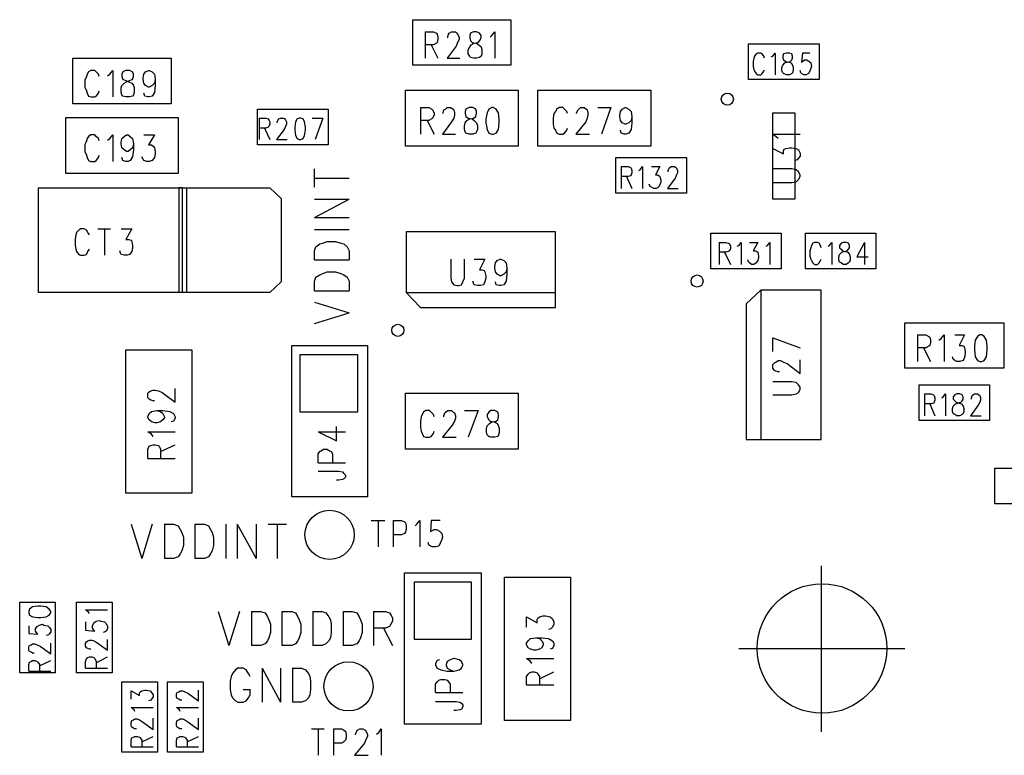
# Model space of a CAD drawing. Extents: x 11.9 to 28.1, y 10.8 to 21.2.
# Tile 19 of 53: x 18.589 to 19.889, y 17.65 to 18.621. Entities that reach past the tile are written whole.
import ezdxf

# ---------------------------------------------------------------- set-up
doc = ezdxf.new("R2010")
doc.units = 0
doc.header["$MEASUREMENT"] = 0
doc.layers.add('LAYNR1', color=2, linetype='Continuous')

msp = doc.modelspace()

# ---------------------------------------------------------------- linework, layer by layer
at = {"layer": 'LAYNR1', "color": 7}
for points in [[(19.108, 18.561), (19.108, 18.621)], [(19.108, 18.621), (19.237, 18.621)], [(19.237, 18.621), (19.237, 18.561)], [(19.124, 18.605), (19.124, 18.57)], [(19.124, 18.605), (19.135, 18.605), (19.139, 18.603), (19.14, 18.602), (19.141, 18.598), (19.141, 18.595), (19.14, 18.591), (19.139, 18.59), (19.135, 18.588), (19.124, 18.588)], [(19.154, 18.597), (19.154, 18.598), (19.155, 18.602), (19.156, 18.603), (19.159, 18.605), (19.164, 18.605), (19.166, 18.603), (19.167, 18.602), (19.169, 18.598), (19.169, 18.595), (19.167, 18.591), (19.165, 18.586), (19.153, 18.57), (19.17, 18.57)], [(19.21, 18.598), (19.212, 18.6), (19.216, 18.605), (19.216, 18.57)], [(19.132, 18.588), (19.141, 18.57)], [(19.551, 18.542), (19.551, 18.589)], [(19.551, 18.589), (19.644, 18.589)], [(19.644, 18.589), (19.644, 18.542)], [(18.659, 18.51), (18.659, 18.57)], [(18.659, 18.57), (18.789, 18.57)], [(18.789, 18.57), (18.789, 18.51)], [(19.572, 18.57), (19.571, 18.573), (19.569, 18.576), (19.567, 18.577), (19.563, 18.577), (19.561, 18.576), (19.559, 18.573), (19.558, 18.57), (19.557, 18.566), (19.557, 18.559), (19.558, 18.555), (19.559, 18.553), (19.561, 18.55), (19.563, 18.548), (19.567, 18.548), (19.569, 18.55), (19.571, 18.553), (19.572, 18.555)], [(19.581, 18.572), (19.583, 18.573), (19.586, 18.577), (19.586, 18.548)], [(19.632, 18.577), (19.622, 18.577), (19.621, 18.565), (19.622, 18.566), (19.625, 18.568), (19.628, 18.568), (19.631, 18.566), (19.633, 18.564), (19.634, 18.559), (19.633, 18.557), (19.632, 18.553), (19.63, 18.55), (19.627, 18.548), (19.624, 18.548), (19.621, 18.55), (19.62, 18.551), (19.619, 18.554)], [(19.237, 18.561), (19.108, 18.561)], [(18.694, 18.546), (18.693, 18.549), (18.69, 18.552), (18.688, 18.554), (18.683, 18.554), (18.68, 18.552), (18.678, 18.549), (18.677, 18.546), (18.675, 18.541), (18.675, 18.532), (18.677, 18.527), (18.678, 18.524), (18.68, 18.52), (18.683, 18.519), (18.688, 18.519), (18.69, 18.52), (18.693, 18.524), (18.694, 18.527)], [(18.705, 18.547), (18.708, 18.549), (18.712, 18.554), (18.712, 18.519)], [(18.768, 18.542), (18.767, 18.537), (18.764, 18.534), (18.76, 18.532), (18.759, 18.532), (18.755, 18.534), (18.753, 18.537), (18.752, 18.542), (18.752, 18.544), (18.753, 18.549), (18.755, 18.552), (18.759, 18.554), (18.76, 18.554), (18.764, 18.552), (18.767, 18.549), (18.768, 18.542), (18.768, 18.534), (18.767, 18.525), (18.764, 18.52), (18.76, 18.519), (18.758, 18.519), (18.754, 18.52), (18.753, 18.524)], [(19.644, 18.542), (19.551, 18.542)], [(19.098, 18.528), (19.247, 18.528)], [(19.098, 18.454), (19.098, 18.528)], [(19.247, 18.528), (19.247, 18.454)], [(19.273, 18.528), (19.422, 18.528)], [(19.273, 18.454), (19.273, 18.528)], [(19.422, 18.528), (19.422, 18.454)], [(18.789, 18.51), (18.659, 18.51)], [(19.118, 18.505), (19.118, 18.47)], [(19.118, 18.505), (19.129, 18.505)], [(19.129, 18.505), (19.133, 18.503)], [(19.151, 18.503), (19.153, 18.505)], [(19.153, 18.505), (19.158, 18.505)], [(19.158, 18.505), (19.161, 18.503)], [(19.182, 18.505), (19.178, 18.503)], [(19.187, 18.505), (19.182, 18.505)], [(19.191, 18.503), (19.187, 18.505)], [(19.212, 18.505), (19.208, 18.503)], [(19.214, 18.505), (19.212, 18.505)], [(19.218, 18.503), (19.214, 18.505)], [(19.301, 18.505), (19.298, 18.503)], [(19.306, 18.505), (19.301, 18.505)], [(19.308, 18.503), (19.306, 18.505)], [(19.327, 18.503), (19.329, 18.505)], [(19.329, 18.505), (19.334, 18.505)], [(19.334, 18.505), (19.337, 18.503)], [(19.352, 18.505), (19.369, 18.505)], [(19.369, 18.505), (19.357, 18.47)], [(19.384, 18.503), (19.388, 18.505)], [(19.388, 18.505), (19.389, 18.505)], [(19.389, 18.505), (19.393, 18.503)], [(18.65, 18.418), (18.65, 18.492)], [(18.65, 18.492), (18.798, 18.492)], [(18.798, 18.492), (18.798, 18.418)], [(18.903, 18.456), (18.903, 18.503)], [(18.903, 18.503), (18.996, 18.503)], [(18.996, 18.503), (18.996, 18.456)], [(19.133, 18.503), (19.134, 18.502)], [(19.134, 18.502), (19.136, 18.498)], [(19.136, 18.495), (19.134, 18.491)], [(19.136, 18.498), (19.136, 18.495)], [(19.148, 18.498), (19.149, 18.502)], [(19.148, 18.497), (19.148, 18.498)], [(19.149, 18.502), (19.151, 18.503)], [(19.161, 18.503), (19.162, 18.502)], [(19.162, 18.502), (19.163, 18.498)], [(19.163, 18.495), (19.162, 18.491)], [(19.163, 18.498), (19.163, 18.495)], [(19.178, 18.503), (19.177, 18.5)], [(19.177, 18.5), (19.177, 18.497)], [(19.177, 18.497), (19.178, 18.493)], [(19.178, 18.493), (19.181, 18.491)], [(19.188, 18.491), (19.191, 18.493)], [(19.192, 18.5), (19.191, 18.503)], [(19.191, 18.493), (19.192, 18.497)], [(19.192, 18.497), (19.192, 18.5)], [(19.206, 18.498), (19.204, 18.49)], [(19.208, 18.503), (19.206, 18.498)], [(19.221, 18.498), (19.218, 18.503)], [(19.222, 18.49), (19.221, 18.498)], [(19.294, 18.497), (19.293, 18.491)], [(19.296, 18.5), (19.294, 18.497)], [(19.298, 18.503), (19.296, 18.5)], [(19.311, 18.5), (19.308, 18.503)], [(19.312, 18.497), (19.311, 18.5)], [(19.324, 18.498), (19.326, 18.502)], [(19.324, 18.497), (19.324, 18.498)], [(19.326, 18.502), (19.327, 18.503)], [(19.337, 18.503), (19.338, 18.502)], [(19.338, 18.502), (19.339, 18.498)], [(19.339, 18.495), (19.338, 18.491)], [(19.339, 18.498), (19.339, 18.495)], [(19.381, 18.495), (19.382, 18.5)], [(19.381, 18.493), (19.381, 18.495)], [(19.382, 18.488), (19.381, 18.493)], [(19.382, 18.5), (19.384, 18.503)], [(19.393, 18.503), (19.396, 18.5)], [(19.396, 18.5), (19.397, 18.493)], [(19.397, 18.493), (19.396, 18.488)], [(19.397, 18.493), (19.397, 18.485)], [(19.583, 18.384), (19.583, 18.498)], [(19.583, 18.498), (19.612, 18.498)], [(19.612, 18.498), (19.612, 18.384)], [(18.905, 18.491), (18.905, 18.463)], [(18.905, 18.491), (18.914, 18.491), (18.917, 18.49), (18.918, 18.489), (18.919, 18.486), (18.919, 18.483), (18.918, 18.48), (18.917, 18.479), (18.914, 18.478), (18.905, 18.478)], [(18.929, 18.485), (18.929, 18.486), (18.93, 18.489), (18.931, 18.49), (18.933, 18.491), (18.937, 18.491), (18.939, 18.49), (18.94, 18.489), (18.941, 18.486), (18.941, 18.483), (18.94, 18.48), (18.938, 18.476), (18.928, 18.463), (18.942, 18.463)], [(18.955, 18.49), (18.953, 18.486), (18.952, 18.479), (18.952, 18.475), (18.953, 18.468), (18.955, 18.464)], [(18.958, 18.491), (18.955, 18.49)], [(18.966, 18.479), (18.965, 18.486), (18.963, 18.49), (18.96, 18.491), (18.958, 18.491)], [(18.966, 18.475), (18.966, 18.479)], [(18.975, 18.491), (18.989, 18.491)], [(18.989, 18.491), (18.979, 18.463)], [(19.129, 18.488), (19.118, 18.488)], [(19.127, 18.488), (19.136, 18.47)], [(19.133, 18.49), (19.129, 18.488)], [(19.134, 18.491), (19.133, 18.49)], [(19.159, 18.486), (19.147, 18.47)], [(19.162, 18.491), (19.159, 18.486)], [(19.176, 18.481), (19.177, 18.485)], [(19.176, 18.476), (19.176, 18.481)], [(19.177, 18.485), (19.179, 18.488)], [(19.179, 18.488), (19.183, 18.49)], [(19.181, 18.491), (19.186, 18.49)], [(19.183, 18.49), (19.188, 18.491)], [(19.186, 18.49), (19.189, 18.488)], [(19.189, 18.488), (19.192, 18.485)], [(19.192, 18.485), (19.193, 18.481)], [(19.193, 18.481), (19.193, 18.476)], [(19.204, 18.49), (19.204, 18.485)], [(19.204, 18.485), (19.206, 18.476)], [(19.221, 18.476), (19.222, 18.485)], [(19.222, 18.485), (19.222, 18.49)], [(19.293, 18.491), (19.293, 18.483)], [(19.293, 18.483), (19.294, 18.478)], [(19.336, 18.486), (19.323, 18.47)], [(19.338, 18.491), (19.336, 18.486)], [(19.384, 18.485), (19.382, 18.488)], [(19.388, 18.483), (19.384, 18.485)], [(19.389, 18.483), (19.388, 18.483)], [(19.393, 18.485), (19.389, 18.483)], [(19.396, 18.488), (19.393, 18.485)], [(19.397, 18.485), (19.396, 18.476)], [(18.694, 18.461), (18.693, 18.464), (18.69, 18.467), (18.688, 18.469), (18.683, 18.469), (18.68, 18.467), (18.678, 18.464), (18.677, 18.461), (18.675, 18.456), (18.675, 18.447), (18.677, 18.442), (18.678, 18.439), (18.68, 18.435), (18.683, 18.434), (18.688, 18.434), (18.69, 18.435), (18.693, 18.439), (18.694, 18.442)], [(18.705, 18.462), (18.708, 18.464), (18.712, 18.469), (18.712, 18.434)], [(18.739, 18.457), (18.738, 18.452), (18.735, 18.449), (18.732, 18.447), (18.73, 18.447), (18.727, 18.449), (18.724, 18.452), (18.723, 18.457), (18.723, 18.459), (18.724, 18.464), (18.727, 18.467), (18.73, 18.469), (18.732, 18.469), (18.735, 18.467), (18.738, 18.464), (18.739, 18.457), (18.739, 18.449), (18.738, 18.44), (18.735, 18.435), (18.732, 18.434), (18.729, 18.434), (18.725, 18.435), (18.724, 18.439)], [(18.753, 18.469), (18.767, 18.469), (18.759, 18.456), (18.763, 18.456), (18.765, 18.454), (18.767, 18.452), (18.768, 18.447), (18.768, 18.444), (18.767, 18.439), (18.764, 18.435), (18.76, 18.434), (18.757, 18.434), (18.753, 18.435), (18.752, 18.437), (18.75, 18.44)], [(18.912, 18.478), (18.919, 18.463)], [(18.955, 18.464), (18.958, 18.463), (18.96, 18.463), (18.963, 18.464), (18.965, 18.468), (18.966, 18.475)], [(19.147, 18.47), (19.164, 18.47)], [(19.177, 18.473), (19.176, 18.476)], [(19.178, 18.471), (19.177, 18.473)], [(19.182, 18.47), (19.178, 18.471)], [(19.187, 18.47), (19.182, 18.47)], [(19.191, 18.471), (19.187, 18.47)], [(19.192, 18.473), (19.191, 18.471)], [(19.193, 18.476), (19.192, 18.473)], [(19.206, 18.476), (19.208, 18.471)], [(19.208, 18.471), (19.212, 18.47)], [(19.212, 18.47), (19.214, 18.47)], [(19.214, 18.47), (19.218, 18.471)], [(19.218, 18.471), (19.221, 18.476)], [(19.294, 18.478), (19.296, 18.475)], [(19.296, 18.475), (19.298, 18.471)], [(19.298, 18.471), (19.301, 18.47)], [(19.301, 18.47), (19.306, 18.47)], [(19.306, 18.47), (19.308, 18.471)], [(19.308, 18.471), (19.311, 18.475)], [(19.311, 18.475), (19.312, 18.478)], [(19.323, 18.47), (19.341, 18.47)], [(19.383, 18.471), (19.382, 18.475)], [(19.387, 18.47), (19.383, 18.471)], [(19.389, 18.47), (19.387, 18.47)], [(19.393, 18.471), (19.389, 18.47)], [(19.396, 18.476), (19.393, 18.471)], [(19.59, 18.464), (19.588, 18.466), (19.583, 18.47), (19.619, 18.47)], [(18.996, 18.456), (18.903, 18.456)], [(19.247, 18.454), (19.098, 18.454)], [(19.422, 18.454), (19.273, 18.454)], [(19.583, 18.438), (19.583, 18.451), (19.597, 18.444), (19.597, 18.448), (19.598, 18.45), (19.6, 18.451), (19.605, 18.452), (19.608, 18.452), (19.614, 18.451), (19.617, 18.449), (19.619, 18.445), (19.619, 18.441), (19.617, 18.438), (19.615, 18.436), (19.612, 18.435)], [(19.376, 18.439), (19.469, 18.439)], [(19.376, 18.392), (19.376, 18.439)], [(19.383, 18.427), (19.383, 18.398)], [(19.383, 18.427), (19.392, 18.427), (19.395, 18.426), (19.396, 18.425), (19.397, 18.422), (19.397, 18.419), (19.396, 18.416), (19.395, 18.415), (19.392, 18.414), (19.383, 18.414)], [(19.406, 18.422), (19.408, 18.423), (19.411, 18.427), (19.411, 18.398)], [(19.423, 18.427), (19.434, 18.427), (19.428, 18.416), (19.431, 18.416), (19.433, 18.415), (19.434, 18.414), (19.435, 18.409), (19.435, 18.407), (19.434, 18.403), (19.432, 18.4), (19.429, 18.398), (19.426, 18.398), (19.423, 18.4), (19.421, 18.401), (19.42, 18.404)], [(19.445, 18.42), (19.445, 18.422), (19.446, 18.425), (19.447, 18.426), (19.449, 18.427), (19.453, 18.427), (19.455, 18.426), (19.456, 18.425), (19.457, 18.422), (19.457, 18.419), (19.456, 18.416), (19.454, 18.412), (19.444, 18.398), (19.458, 18.398)], [(19.469, 18.439), (19.469, 18.392)], [(18.798, 18.418), (18.65, 18.418)], [(18.978, 18.4), (18.978, 18.424)], [(19.39, 18.414), (19.397, 18.398)], [(19.583, 18.406), (19.608, 18.406), (19.614, 18.407), (19.617, 18.41), (19.619, 18.414), (19.619, 18.416), (19.617, 18.42), (19.614, 18.423), (19.608, 18.424), (19.583, 18.424)], [(18.978, 18.412), (19.024, 18.412)], [(18.614, 18.399), (18.919, 18.399)], [(18.614, 18.261), (18.614, 18.399)], [(18.804, 18.399), (18.799, 18.399)], [(18.799, 18.399), (18.799, 18.261)], [(18.804, 18.261), (18.804, 18.399)], [(18.809, 18.399), (18.809, 18.261)], [(18.919, 18.399), (18.934, 18.385)], [(19.469, 18.392), (19.376, 18.392)], [(18.934, 18.385), (18.934, 18.275)], [(18.978, 18.36), (19.024, 18.384)], [(18.978, 18.384), (19.024, 18.384)], [(19.612, 18.384), (19.583, 18.384)], [(18.978, 18.36), (19.024, 18.36)], [(18.663, 18.337), (18.662, 18.331)], [(18.664, 18.34), (18.663, 18.337)], [(18.667, 18.343), (18.664, 18.34)], [(18.669, 18.345), (18.667, 18.343)], [(18.674, 18.345), (18.669, 18.345)], [(18.677, 18.343), (18.674, 18.345)], [(18.679, 18.34), (18.677, 18.343)], [(18.681, 18.337), (18.679, 18.34)], [(18.692, 18.345), (18.709, 18.345)], [(18.701, 18.345), (18.701, 18.31)], [(18.723, 18.345), (18.737, 18.345)], [(18.737, 18.345), (18.729, 18.331)], [(18.978, 18.344), (19.024, 18.344)], [(19.296, 18.341), (19.099, 18.341)], [(19.099, 18.341), (19.099, 18.261)], [(19.296, 18.241), (19.296, 18.341)], [(19.501, 18.292), (19.501, 18.339)], [(19.501, 18.339), (19.594, 18.339)], [(19.594, 18.339), (19.594, 18.292)], [(19.626, 18.339), (19.719, 18.339)], [(19.626, 18.292), (19.626, 18.339)], [(19.719, 18.339), (19.719, 18.292)], [(18.662, 18.331), (18.662, 18.323)], [(18.662, 18.323), (18.663, 18.318)], [(18.729, 18.331), (18.733, 18.331)], [(18.733, 18.331), (18.736, 18.33)], [(18.736, 18.33), (18.737, 18.328)], [(18.737, 18.328), (18.738, 18.323)], [(18.738, 18.323), (18.738, 18.32)], [(18.98, 18.321), (18.985, 18.325)], [(18.985, 18.325), (18.989, 18.326)], [(18.989, 18.326), (18.995, 18.328)], [(18.995, 18.328), (19.006, 18.328)], [(19.006, 18.328), (19.013, 18.326)], [(19.013, 18.326), (19.017, 18.325)], [(19.017, 18.325), (19.021, 18.321)], [(19.512, 18.327), (19.512, 18.298)], [(19.512, 18.327), (19.521, 18.327), (19.524, 18.326), (19.526, 18.325), (19.527, 18.322), (19.527, 18.319), (19.526, 18.316), (19.524, 18.315), (19.521, 18.314), (19.512, 18.314)], [(19.536, 18.322), (19.538, 18.323), (19.541, 18.327), (19.541, 18.298)], [(19.552, 18.327), (19.563, 18.327), (19.557, 18.316), (19.56, 18.316), (19.562, 18.315), (19.563, 18.314), (19.564, 18.309)], [(19.574, 18.322), (19.576, 18.323)], [(19.576, 18.323), (19.579, 18.327), (19.579, 18.298)], [(19.647, 18.32), (19.646, 18.323), (19.644, 18.326), (19.642, 18.327), (19.638, 18.327), (19.636, 18.326), (19.634, 18.323), (19.633, 18.32), (19.632, 18.316), (19.632, 18.309), (19.633, 18.305), (19.634, 18.303), (19.636, 18.3), (19.638, 18.298), (19.642, 18.298), (19.644, 18.3), (19.646, 18.303), (19.647, 18.305)], [(19.656, 18.322), (19.658, 18.323), (19.661, 18.327), (19.661, 18.298)], [(19.704, 18.327), (19.694, 18.308), (19.709, 18.308)], [(19.704, 18.327), (19.704, 18.298)], [(18.663, 18.318), (18.664, 18.315)], [(18.664, 18.315), (18.667, 18.311)], [(18.667, 18.311), (18.669, 18.31)], [(18.669, 18.31), (18.674, 18.31)], [(18.674, 18.31), (18.677, 18.311)], [(18.677, 18.311), (18.679, 18.315)], [(18.679, 18.315), (18.681, 18.318)], [(18.722, 18.313), (18.721, 18.316)], [(18.723, 18.311), (18.722, 18.313)], [(18.727, 18.31), (18.723, 18.311)], [(18.731, 18.31), (18.727, 18.31)], [(18.734, 18.311), (18.731, 18.31)], [(18.737, 18.315), (18.734, 18.311)], [(18.738, 18.32), (18.737, 18.315)], [(18.978, 18.316), (18.98, 18.321)], [(18.978, 18.304), (18.978, 18.316)], [(19.021, 18.321), (19.024, 18.316)], [(19.024, 18.316), (19.024, 18.304)], [(19.519, 18.314), (19.527, 18.298)], [(18.978, 18.304), (19.024, 18.304)], [(19.158, 18.305), (19.158, 18.28)], [(19.176, 18.28), (19.176, 18.305)], [(19.189, 18.305), (19.203, 18.305)], [(19.203, 18.305), (19.196, 18.291)], [(19.216, 18.295), (19.217, 18.3)], [(19.217, 18.3), (19.219, 18.303)], [(19.219, 18.303), (19.223, 18.305)], [(19.223, 18.305), (19.224, 18.305)], [(19.224, 18.305), (19.228, 18.303)], [(19.228, 18.303), (19.231, 18.3)], [(19.231, 18.3), (19.232, 18.293)], [(19.564, 18.307), (19.563, 18.303), (19.561, 18.3), (19.558, 18.298), (19.555, 18.298), (19.552, 18.3), (19.551, 18.301), (19.55, 18.304)], [(19.564, 18.309), (19.564, 18.307)], [(18.98, 18.281), (18.985, 18.284)], [(18.985, 18.284), (18.989, 18.286)], [(18.989, 18.286), (18.995, 18.288)], [(18.995, 18.288), (19.006, 18.288)], [(19.006, 18.288), (19.013, 18.286)], [(19.013, 18.286), (19.017, 18.284)], [(19.017, 18.284), (19.021, 18.281)], [(19.196, 18.291), (19.199, 18.291)], [(19.199, 18.291), (19.202, 18.29)], [(19.202, 18.29), (19.203, 18.288)], [(19.203, 18.288), (19.204, 18.283)], [(19.216, 18.293), (19.216, 18.295)], [(19.217, 18.288), (19.216, 18.293)], [(19.219, 18.285), (19.217, 18.288)], [(19.223, 18.283), (19.219, 18.285)], [(19.228, 18.285), (19.224, 18.283)], [(19.231, 18.288), (19.228, 18.285)], [(19.232, 18.293), (19.231, 18.288)], [(19.232, 18.285), (19.231, 18.276)], [(19.232, 18.293), (19.232, 18.285)], [(19.594, 18.292), (19.501, 18.292)], [(19.719, 18.292), (19.626, 18.292)], [(18.934, 18.275), (18.919, 18.261)], [(18.978, 18.276), (18.98, 18.281)], [(18.978, 18.263), (18.978, 18.276)], [(19.021, 18.281), (19.024, 18.276)], [(19.024, 18.276), (19.024, 18.263)], [(19.158, 18.28), (19.159, 18.275)], [(19.159, 18.275), (19.162, 18.271)], [(19.162, 18.271), (19.166, 18.27)], [(19.168, 18.27), (19.172, 18.271)], [(19.172, 18.271), (19.174, 18.275)], [(19.174, 18.275), (19.176, 18.28)], [(19.188, 18.273), (19.187, 18.276)], [(19.189, 18.271), (19.188, 18.273)], [(19.193, 18.27), (19.189, 18.271)], [(19.201, 18.271), (19.197, 18.27)], [(19.203, 18.275), (19.201, 18.271)], [(19.204, 18.28), (19.203, 18.275)], [(19.204, 18.283), (19.204, 18.28)], [(19.218, 18.271), (19.217, 18.275)], [(19.222, 18.27), (19.218, 18.271)], [(19.224, 18.283), (19.223, 18.283)], [(19.228, 18.271), (19.224, 18.27)], [(19.231, 18.276), (19.228, 18.271)], [(18.919, 18.261), (18.614, 18.261)], [(18.809, 18.261), (18.804, 18.261)], [(18.978, 18.263), (19.024, 18.263)], [(19.099, 18.261), (19.118, 18.241)], [(19.099, 18.261), (19.296, 18.261)], [(19.166, 18.27), (19.168, 18.27)], [(19.197, 18.27), (19.193, 18.27)], [(19.224, 18.27), (19.222, 18.27)], [(19.567, 18.264), (19.548, 18.246)], [(19.647, 18.264), (19.567, 18.264)], [(19.567, 18.264), (19.567, 18.067)], [(19.647, 18.067), (19.647, 18.264)], [(18.978, 18.248), (19.024, 18.234)], [(19.548, 18.246), (19.548, 18.067)], [(18.978, 18.22), (19.024, 18.234)], [(19.118, 18.241), (19.296, 18.241)], [(19.757, 18.161), (19.757, 18.221)], [(19.757, 18.221), (19.888, 18.221)], [(19.888, 18.221), (19.888, 18.161)], [(19.583, 18.201), (19.619, 18.188)], [(19.583, 18.183), (19.583, 18.201)], [(19.774, 18.205), (19.774, 18.17)], [(19.774, 18.205), (19.785, 18.205), (19.789, 18.203), (19.79, 18.202), (19.791, 18.198), (19.791, 18.195), (19.79, 18.191), (19.789, 18.19), (19.785, 18.188), (19.774, 18.188)], [(19.802, 18.198), (19.805, 18.2), (19.809, 18.205), (19.809, 18.17)], [(19.823, 18.205), (19.836, 18.205), (19.829, 18.191), (19.833, 18.191), (19.835, 18.19), (19.836, 18.188), (19.837, 18.183), (19.837, 18.18), (19.836, 18.175), (19.834, 18.171), (19.83, 18.17), (19.826, 18.17), (19.823, 18.171), (19.821, 18.173), (19.82, 18.176)], [(18.729, 17.996), (18.729, 18.185)], [(18.729, 18.185), (18.816, 18.185)], [(18.816, 18.185), (18.816, 17.996)], [(18.948, 17.991), (18.948, 18.191)], [(18.948, 18.191), (19.048, 18.191)], [(19.048, 18.191), (19.048, 17.991)], [(19.782, 18.188), (19.791, 18.17)], [(18.959, 18.103), (18.959, 18.179)], [(18.959, 18.179), (19.035, 18.179)], [(19.035, 18.179), (19.035, 18.103)], [(19.583, 18.166), (19.585, 18.168)], [(19.585, 18.168), (19.587, 18.169)], [(19.587, 18.169), (19.59, 18.171)], [(19.59, 18.171), (19.593, 18.171)], [(19.593, 18.171), (19.597, 18.169)], [(19.597, 18.169), (19.602, 18.167)], [(19.619, 18.154), (19.619, 18.172)], [(19.583, 18.161), (19.583, 18.166)], [(19.585, 18.158), (19.583, 18.161)], [(19.587, 18.157), (19.585, 18.158)], [(19.59, 18.156), (19.587, 18.157)], [(19.592, 18.156), (19.59, 18.156)], [(19.602, 18.167), (19.619, 18.154)], [(19.888, 18.161), (19.757, 18.161)], [(19.608, 18.143), (19.583, 18.143)], [(19.614, 18.142), (19.608, 18.143)], [(19.617, 18.139), (19.614, 18.142)], [(18.767, 18.118), (18.765, 18.118), (18.762, 18.119), (18.76, 18.12), (18.758, 18.122), (18.758, 18.128), (18.76, 18.13), (18.762, 18.131), (18.765, 18.132), (18.768, 18.132), (18.772, 18.131), (18.777, 18.129), (18.794, 18.116), (18.794, 18.134)], [(19.614, 18.127), (19.617, 18.129)], [(19.619, 18.136), (19.617, 18.139)], [(19.617, 18.129), (19.619, 18.133)], [(19.619, 18.133), (19.619, 18.136)], [(19.776, 18.092), (19.776, 18.139)], [(19.776, 18.139), (19.869, 18.139)], [(19.869, 18.139), (19.869, 18.092)], [(19.098, 18.128), (19.247, 18.128)], [(19.098, 18.054), (19.098, 18.128)], [(19.247, 18.128), (19.247, 18.054)], [(19.583, 18.126), (19.608, 18.126)], [(19.608, 18.126), (19.614, 18.127)], [(19.783, 18.127), (19.783, 18.098)], [(19.783, 18.127), (19.792, 18.127), (19.795, 18.126), (19.796, 18.125), (19.797, 18.122), (19.797, 18.119), (19.796, 18.116), (19.795, 18.115), (19.792, 18.114), (19.783, 18.114)], [(19.806, 18.122), (19.808, 18.123), (19.811, 18.127), (19.811, 18.098)], [(19.845, 18.12), (19.845, 18.122), (19.846, 18.125), (19.847, 18.126), (19.849, 18.127), (19.853, 18.127), (19.855, 18.126), (19.856, 18.125), (19.857, 18.122), (19.857, 18.119), (19.856, 18.116), (19.854, 18.112), (19.844, 18.098), (19.858, 18.098)], [(18.77, 18.105), (18.775, 18.104), (18.778, 18.101), (18.78, 18.097), (18.78, 18.096), (18.778, 18.093), (18.775, 18.09), (18.77, 18.089), (18.768, 18.089), (18.763, 18.09), (18.76, 18.093), (18.758, 18.096), (18.758, 18.097), (18.76, 18.101), (18.763, 18.104), (18.77, 18.105), (18.778, 18.105), (18.787, 18.104), (18.792, 18.101), (18.794, 18.097), (18.794, 18.095), (18.792, 18.091), (18.789, 18.09)], [(19.035, 18.103), (18.959, 18.103)], [(19.136, 18.097), (19.135, 18.1), (19.132, 18.103), (19.13, 18.105), (19.125, 18.105), (19.122, 18.103), (19.12, 18.1), (19.119, 18.097), (19.118, 18.091), (19.118, 18.083), (19.119, 18.078), (19.12, 18.075), (19.122, 18.071), (19.125, 18.07), (19.13, 18.07), (19.132, 18.071), (19.135, 18.075), (19.136, 18.078)], [(19.149, 18.097), (19.149, 18.098), (19.15, 18.102), (19.151, 18.103), (19.154, 18.105), (19.159, 18.105), (19.161, 18.103), (19.163, 18.102), (19.164, 18.098), (19.164, 18.095), (19.163, 18.091), (19.16, 18.086), (19.147, 18.07), (19.165, 18.07)], [(19.176, 18.105), (19.194, 18.105)], [(19.194, 18.105), (19.181, 18.07)], [(19.79, 18.114), (19.797, 18.098)], [(19.869, 18.092), (19.776, 18.092)], [(18.765, 18.071), (18.763, 18.074), (18.758, 18.077), (18.794, 18.077)], [(18.983, 18.077), (19.007, 18.065), (19.007, 18.084)], [(18.983, 18.077), (19.019, 18.077)], [(19.548, 18.067), (19.647, 18.067)], [(18.758, 18.042), (18.758, 18.054), (18.76, 18.058), (18.762, 18.059), (18.765, 18.06), (18.768, 18.06), (18.772, 18.059), (18.773, 18.058), (18.775, 18.054), (18.775, 18.042)], [(18.775, 18.051), (18.794, 18.06)], [(18.983, 18.036), (18.983, 18.048), (18.985, 18.051), (18.987, 18.052), (18.99, 18.054), (18.995, 18.054), (18.998, 18.052), (19, 18.051), (19.002, 18.048), (19.002, 18.036)], [(19.247, 18.054), (19.098, 18.054)], [(18.758, 18.042), (18.794, 18.042)], [(18.983, 18.036), (19.019, 18.036)], [(18.983, 18.025), (19.01, 18.025), (19.015, 18.024), (19.017, 18.022), (19.019, 18.02), (19.019, 18.017), (19.017, 18.015), (19.015, 18.014), (19.01, 18.013), (19.007, 18.013)], [(19.876, 18.029), (19.969, 18.029)], [(19.876, 17.982), (19.876, 18.029)], [(18.816, 17.996), (18.729, 17.996)], [(19.048, 17.991), (18.948, 17.991)], [(19.969, 17.982), (19.876, 17.982)], [(19.053, 17.96), (19.071, 17.96)], [(19.062, 17.96), (19.062, 17.925)], [(19.082, 17.96), (19.082, 17.925)], [(19.082, 17.96), (19.093, 17.96)], [(19.093, 17.96), (19.097, 17.958)], [(19.113, 17.955), (19.117, 17.96)], [(19.117, 17.96), (19.117, 17.925)], [(19.132, 17.96), (19.131, 17.945)], [(19.144, 17.96), (19.132, 17.96)], [(18.736, 17.955), (18.75, 17.91)], [(18.764, 17.955), (18.75, 17.91)], [(18.78, 17.955), (18.78, 17.91)], [(18.78, 17.955), (18.792, 17.955), (18.798, 17.953), (18.801, 17.948), (18.803, 17.944)], [(18.82, 17.955), (18.82, 17.91)], [(18.82, 17.955), (18.833, 17.955), (18.838, 17.953), (18.841, 17.948), (18.843, 17.944)], [(18.861, 17.955), (18.861, 17.91)], [(18.876, 17.955), (18.876, 17.91)], [(18.876, 17.955), (18.901, 17.91)], [(18.901, 17.955), (18.901, 17.91)], [(18.917, 17.955), (18.941, 17.955)], [(18.929, 17.955), (18.929, 17.91)], [(19.097, 17.958), (19.098, 17.957)], [(19.098, 17.957), (19.099, 17.953)], [(19.099, 17.948), (19.098, 17.945)], [(19.099, 17.953), (19.099, 17.948)], [(19.111, 17.953), (19.113, 17.955)], [(19.132, 17.946), (19.136, 17.948)], [(19.136, 17.948), (19.139, 17.948)], [(19.139, 17.948), (19.143, 17.946)], [(18.803, 17.944), (18.805, 17.938), (18.805, 17.927)], [(18.843, 17.944), (18.845, 17.938), (18.845, 17.927)], [(19.093, 17.941), (19.082, 17.941)], [(19.097, 17.943), (19.093, 17.941)], [(19.098, 17.945), (19.097, 17.943)], [(19.131, 17.945), (19.132, 17.946)], [(19.143, 17.946), (19.146, 17.943)], [(19.146, 17.935), (19.144, 17.93)], [(19.146, 17.943), (19.147, 17.938)], [(19.147, 17.938), (19.146, 17.935)], [(18.805, 17.927), (18.803, 17.92), (18.801, 17.916), (18.798, 17.912), (18.792, 17.91)], [(18.845, 17.927), (18.843, 17.92), (18.841, 17.916), (18.838, 17.912), (18.833, 17.91)], [(19.129, 17.928), (19.128, 17.931)], [(19.131, 17.926), (19.129, 17.928)], [(19.134, 17.925), (19.131, 17.926)], [(19.138, 17.925), (19.134, 17.925)], [(19.142, 17.926), (19.138, 17.925)], [(19.144, 17.93), (19.142, 17.926)], [(18.792, 17.91), (18.78, 17.91)], [(18.833, 17.91), (18.82, 17.91)], [(19.647, 17.9), (19.647, 17.681)], [(19.097, 17.691), (19.097, 17.891)], [(19.097, 17.891), (19.198, 17.891)], [(19.198, 17.891), (19.198, 17.691)], [(19.229, 17.696), (19.229, 17.885)], [(19.229, 17.885), (19.316, 17.885)], [(19.316, 17.885), (19.316, 17.696)], [(19.11, 17.803), (19.11, 17.879)], [(19.11, 17.879), (19.185, 17.879)], [(19.185, 17.879), (19.185, 17.803)], [(18.589, 17.759), (18.589, 17.852)], [(18.589, 17.852), (18.636, 17.852)], [(18.636, 17.852), (18.636, 17.759)], [(18.664, 17.759), (18.664, 17.852)], [(18.664, 17.852), (18.711, 17.852)], [(18.711, 17.852), (18.711, 17.759)], [(18.681, 17.837), (18.68, 17.839), (18.676, 17.842), (18.705, 17.842)], [(18.851, 17.84), (18.865, 17.795)], [(18.879, 17.84), (18.865, 17.795)], [(18.895, 17.84), (18.895, 17.795)], [(18.895, 17.84), (18.907, 17.84), (18.913, 17.838), (18.916, 17.833), (18.918, 17.829)], [(18.935, 17.84), (18.935, 17.795)], [(18.935, 17.84), (18.948, 17.84), (18.953, 17.838), (18.956, 17.833), (18.958, 17.829)], [(18.976, 17.84), (18.976, 17.795)], [(18.976, 17.84), (18.988, 17.84), (18.993, 17.838), (18.997, 17.833), (18.999, 17.829)], [(19.016, 17.84), (19.016, 17.795)], [(19.016, 17.84), (19.028, 17.84), (19.034, 17.838), (19.037, 17.833), (19.039, 17.829)], [(19.056, 17.84), (19.056, 17.795)], [(19.056, 17.84), (19.072, 17.84), (19.077, 17.838), (19.079, 17.836), (19.081, 17.831), (19.081, 17.827), (19.079, 17.823), (19.077, 17.82), (19.072, 17.818), (19.056, 17.818)], [(19.258, 17.819), (19.258, 17.833), (19.272, 17.825), (19.272, 17.829), (19.273, 17.831), (19.275, 17.833), (19.28, 17.834), (19.283, 17.834), (19.289, 17.833), (19.292, 17.83), (19.294, 17.826), (19.294, 17.823), (19.292, 17.819), (19.29, 17.817), (19.287, 17.816)], [(18.601, 17.821), (18.601, 17.811), (18.613, 17.81), (18.612, 17.811), (18.61, 17.814), (18.61, 17.817)], [(18.61, 17.817), (18.612, 17.82), (18.615, 17.822), (18.619, 17.823), (18.621, 17.822), (18.626, 17.821), (18.628, 17.819), (18.63, 17.816), (18.63, 17.813), (18.628, 17.81), (18.627, 17.809), (18.624, 17.808)], [(18.676, 17.826), (18.676, 17.815), (18.688, 17.814), (18.687, 17.815), (18.685, 17.818), (18.685, 17.821), (18.687, 17.825), (18.69, 17.827), (18.694, 17.828), (18.696, 17.827), (18.701, 17.826), (18.703, 17.824), (18.705, 17.82), (18.705, 17.817), (18.703, 17.814), (18.702, 17.813), (18.699, 17.812)], [(18.918, 17.829), (18.92, 17.823), (18.92, 17.812)], [(18.958, 17.829), (18.96, 17.823), (18.96, 17.812)], [(18.999, 17.829), (19, 17.823), (19, 17.812)], [(19.039, 17.829), (19.041, 17.823), (19.041, 17.812)], [(19.069, 17.818), (19.081, 17.795)], [(18.92, 17.812), (18.918, 17.805), (18.916, 17.801), (18.913, 17.797), (18.907, 17.795)], [(18.96, 17.812), (18.958, 17.805), (18.956, 17.801), (18.953, 17.797), (18.948, 17.795)], [(19, 17.812), (18.999, 17.805), (18.997, 17.801), (18.993, 17.797), (18.988, 17.795)], [(19.041, 17.812), (19.039, 17.805), (19.037, 17.801), (19.034, 17.797), (19.028, 17.795)], [(19.27, 17.805), (19.275, 17.804), (19.278, 17.801), (19.28, 17.798), (19.28, 17.796), (19.278, 17.792), (19.275, 17.79), (19.27, 17.789), (19.268, 17.789), (19.263, 17.79), (19.26, 17.792), (19.258, 17.796), (19.258, 17.798), (19.26, 17.801), (19.263, 17.804), (19.27, 17.805), (19.278, 17.805), (19.287, 17.804), (19.292, 17.801), (19.294, 17.798), (19.294, 17.795), (19.292, 17.791), (19.289, 17.79)], [(18.608, 17.785), (18.606, 17.785), (18.604, 17.786), (18.602, 17.787), (18.601, 17.789), (18.601, 17.793), (18.602, 17.795), (18.604, 17.796), (18.606, 17.797), (18.609, 17.797), (18.612, 17.796), (18.616, 17.794)], [(18.616, 17.794), (18.63, 17.784), (18.63, 17.798)], [(18.683, 17.79), (18.681, 17.79), (18.679, 17.791), (18.677, 17.792), (18.676, 17.794), (18.676, 17.798), (18.677, 17.8), (18.679, 17.801), (18.681, 17.802), (18.684, 17.802), (18.687, 17.801), (18.691, 17.799), (18.705, 17.789), (18.705, 17.803)], [(18.907, 17.795), (18.895, 17.795)], [(18.948, 17.795), (18.935, 17.795)], [(18.988, 17.795), (18.976, 17.795)], [(19.028, 17.795), (19.016, 17.795)], [(19.185, 17.803), (19.11, 17.803)], [(19.538, 17.791), (19.757, 17.791)], [(18.676, 17.765), (18.676, 17.774), (18.677, 17.778), (18.679, 17.779), (18.681, 17.78), (18.684, 17.78), (18.687, 17.779), (18.688, 17.778), (18.69, 17.774), (18.69, 17.765)], [(18.69, 17.772), (18.705, 17.78)], [(19.143, 17.776), (19.14, 17.775), (19.138, 17.771), (19.138, 17.769), (19.14, 17.765), (19.145, 17.763), (19.153, 17.761), (19.162, 17.761), (19.169, 17.763), (19.172, 17.765), (19.174, 17.769), (19.174, 17.77), (19.172, 17.774), (19.169, 17.776), (19.163, 17.778), (19.162, 17.778), (19.157, 17.776), (19.153, 17.774), (19.152, 17.77), (19.152, 17.769), (19.153, 17.765), (19.157, 17.763), (19.162, 17.761)], [(19.265, 17.771), (19.263, 17.774), (19.258, 17.778), (19.294, 17.778)], [(18.601, 17.761), (18.601, 17.77), (18.602, 17.773), (18.604, 17.774), (18.606, 17.775), (18.609, 17.775), (18.612, 17.774), (18.613, 17.773), (18.615, 17.77), (18.615, 17.761)], [(18.615, 17.768), (18.63, 17.775)], [(18.676, 17.765), (18.705, 17.765)], [(18.893, 17.754), (18.891, 17.758), (18.888, 17.763), (18.884, 17.765), (18.877, 17.765), (18.874, 17.763), (18.87, 17.758), (18.868, 17.754)], [(18.909, 17.765), (18.909, 17.72)], [(18.909, 17.765), (18.933, 17.72)], [(18.933, 17.765), (18.933, 17.72)], [(18.949, 17.765), (18.949, 17.72)], [(18.949, 17.765), (18.961, 17.765), (18.966, 17.763), (18.97, 17.758), (18.972, 17.754)], [(18.636, 17.759), (18.589, 17.759)], [(18.601, 17.761), (18.63, 17.761)], [(18.711, 17.759), (18.664, 17.759)], [(18.868, 17.754), (18.867, 17.748), (18.867, 17.737)], [(18.972, 17.754), (18.973, 17.748), (18.973, 17.737)], [(19.258, 17.743), (19.258, 17.754), (19.26, 17.757), (19.262, 17.759), (19.265, 17.76), (19.268, 17.76), (19.272, 17.759), (19.273, 17.757), (19.275, 17.754), (19.275, 17.743)], [(19.275, 17.751), (19.294, 17.76)], [(18.724, 17.654), (18.724, 17.747)], [(18.724, 17.747), (18.771, 17.747)], [(18.771, 17.747), (18.771, 17.654)], [(18.784, 17.654), (18.784, 17.747)], [(18.784, 17.747), (18.831, 17.747)], [(18.831, 17.747), (18.831, 17.654)], [(19.138, 17.733), (19.138, 17.744), (19.14, 17.747), (19.142, 17.749), (19.145, 17.75), (19.15, 17.75), (19.153, 17.749), (19.155, 17.747), (19.157, 17.744), (19.157, 17.733)], [(19.258, 17.743), (19.294, 17.743)], [(18.736, 17.724), (18.736, 17.735), (18.747, 17.729), (18.747, 17.732), (18.748, 17.734)], [(18.748, 17.734), (18.75, 17.735), (18.754, 17.736), (18.756, 17.736), (18.761, 17.735), (18.763, 17.733), (18.765, 17.73), (18.765, 17.727), (18.763, 17.724), (18.762, 17.723)], [(18.801, 17.723), (18.799, 17.724), (18.797, 17.725), (18.796, 17.727), (18.796, 17.731), (18.797, 17.733), (18.799, 17.734)], [(18.799, 17.734), (18.801, 17.735), (18.804, 17.735), (18.807, 17.734)], [(18.807, 17.734), (18.811, 17.732), (18.825, 17.722), (18.825, 17.736)], [(18.867, 17.737), (18.868, 17.73), (18.87, 17.726), (18.874, 17.722), (18.877, 17.72)], [(18.884, 17.72), (18.888, 17.722), (18.891, 17.726), (18.893, 17.73), (18.893, 17.737)], [(18.884, 17.737), (18.893, 17.737)], [(18.973, 17.737), (18.972, 17.73), (18.97, 17.726), (18.966, 17.722), (18.961, 17.72)], [(19.138, 17.733), (19.174, 17.733)], [(18.741, 17.708), (18.74, 17.71), (18.736, 17.713), (18.765, 17.713)], [(18.762, 17.723), (18.759, 17.722)], [(18.801, 17.708), (18.8, 17.71), (18.796, 17.713), (18.825, 17.713)], [(18.803, 17.723), (18.801, 17.723)], [(18.877, 17.72), (18.884, 17.72)], [(18.961, 17.72), (18.949, 17.72)], [(19.138, 17.721), (19.165, 17.721), (19.17, 17.72), (19.172, 17.719), (19.174, 17.716), (19.174, 17.714), (19.172, 17.711), (19.17, 17.71), (19.165, 17.709), (19.162, 17.709)], [(18.736, 17.689), (18.736, 17.693), (18.737, 17.696), (18.739, 17.697), (18.741, 17.698), (18.744, 17.698), (18.747, 17.697), (18.751, 17.694), (18.765, 17.684), (18.765, 17.699)], [(18.743, 17.685), (18.741, 17.685), (18.739, 17.686), (18.737, 17.687), (18.736, 17.689)], [(18.796, 17.689), (18.796, 17.693), (18.797, 17.696), (18.799, 17.697), (18.801, 17.698), (18.804, 17.698), (18.807, 17.697), (18.811, 17.694), (18.825, 17.684), (18.825, 17.699)], [(18.803, 17.685), (18.801, 17.685), (18.799, 17.686), (18.797, 17.687), (18.796, 17.689)], [(19.198, 17.691), (19.097, 17.691)], [(19.316, 17.696), (19.229, 17.696)], [(18.736, 17.661), (18.736, 17.67), (18.737, 17.673), (18.739, 17.674), (18.741, 17.675), (18.744, 17.675), (18.747, 17.674), (18.748, 17.673), (18.75, 17.67), (18.75, 17.661)], [(18.75, 17.668), (18.765, 17.675)], [(18.796, 17.661), (18.796, 17.67), (18.797, 17.673), (18.799, 17.674), (18.801, 17.675), (18.804, 17.675), (18.807, 17.674), (18.808, 17.673), (18.81, 17.67), (18.81, 17.661)], [(18.81, 17.668), (18.825, 17.675)], [(18.974, 17.685), (18.991, 17.685)], [(18.983, 17.685), (18.983, 17.65)], [(19.003, 17.685), (19.003, 17.65)], [(19.003, 17.685), (19.014, 17.685), (19.017, 17.683), (19.019, 17.682), (19.02, 17.678), (19.02, 17.673), (19.019, 17.67), (19.017, 17.668), (19.014, 17.666), (19.003, 17.666)], [(19.032, 17.677), (19.032, 17.678), (19.034, 17.682), (19.035, 17.683), (19.038, 17.685), (19.042, 17.685), (19.045, 17.683), (19.046, 17.682), (19.048, 17.678), (19.048, 17.675), (19.046, 17.671), (19.044, 17.666), (19.031, 17.65), (19.049, 17.65)], [(19.06, 17.678), (19.063, 17.68), (19.066, 17.685), (19.066, 17.65)], [(18.736, 17.661), (18.765, 17.661)], [(18.796, 17.661), (18.825, 17.661)], [(18.771, 17.654), (18.724, 17.654)], [(18.831, 17.654), (18.784, 17.654)]]:
    msp.add_lwpolyline(points, dxfattribs=at)
for points in [[(19.188, 18.605), (19.184, 18.603), (19.183, 18.6), (19.183, 18.597), (19.184, 18.593), (19.186, 18.591), (19.191, 18.59), (19.195, 18.588), (19.198, 18.585), (19.199, 18.581), (19.199, 18.576), (19.198, 18.573), (19.196, 18.571), (19.192, 18.57), (19.188, 18.57), (19.184, 18.571), (19.183, 18.573), (19.181, 18.576), (19.181, 18.581), (19.183, 18.585), (19.185, 18.588), (19.189, 18.59), (19.194, 18.591), (19.196, 18.593), (19.198, 18.597), (19.198, 18.6), (19.196, 18.603), (19.192, 18.605), (19.188, 18.605)], [(19.601, 18.577), (19.597, 18.576), (19.596, 18.573), (19.596, 18.57), (19.597, 18.568), (19.6, 18.566), (19.604, 18.565), (19.607, 18.564), (19.609, 18.561), (19.61, 18.558), (19.61, 18.554), (19.609, 18.551), (19.608, 18.55), (19.605, 18.548), (19.601, 18.548), (19.597, 18.55), (19.596, 18.551), (19.595, 18.554), (19.595, 18.558), (19.596, 18.561), (19.599, 18.564), (19.602, 18.565), (19.606, 18.566), (19.608, 18.568), (19.609, 18.57), (19.609, 18.573), (19.608, 18.576), (19.605, 18.577), (19.601, 18.577)], [(18.729, 18.554), (18.725, 18.552), (18.724, 18.549), (18.724, 18.546), (18.725, 18.542), (18.728, 18.541), (18.733, 18.539), (18.737, 18.537), (18.739, 18.534), (18.74, 18.531), (18.74, 18.525), (18.739, 18.522), (18.738, 18.52), (18.734, 18.519), (18.729, 18.519), (18.725, 18.52), (18.724, 18.522), (18.723, 18.525), (18.723, 18.531), (18.724, 18.534), (18.727, 18.537), (18.73, 18.539), (18.735, 18.541), (18.738, 18.542), (18.739, 18.546), (18.739, 18.549), (18.738, 18.552), (18.734, 18.554), (18.729, 18.554)], [(19.676, 18.327), (19.673, 18.326), (19.671, 18.323), (19.671, 18.32), (19.673, 18.318), (19.675, 18.316), (19.679, 18.315), (19.682, 18.314), (19.684, 18.311), (19.685, 18.308), (19.685, 18.304), (19.684, 18.301), (19.683, 18.3), (19.68, 18.298), (19.676, 18.298), (19.673, 18.3), (19.671, 18.301), (19.67, 18.304), (19.67, 18.308), (19.671, 18.311), (19.674, 18.314), (19.677, 18.315), (19.681, 18.316), (19.683, 18.318), (19.684, 18.32), (19.684, 18.323), (19.683, 18.326), (19.68, 18.327), (19.676, 18.327)], [(19.856, 18.205), (19.853, 18.203), (19.85, 18.198), (19.849, 18.19), (19.849, 18.185), (19.85, 18.176), (19.853, 18.171), (19.856, 18.17), (19.859, 18.17), (19.862, 18.171), (19.865, 18.176), (19.866, 18.185), (19.866, 18.19), (19.865, 18.198), (19.862, 18.203), (19.859, 18.205), (19.856, 18.205)], [(19.826, 18.127), (19.823, 18.126), (19.821, 18.123), (19.821, 18.12), (19.823, 18.118), (19.825, 18.116), (19.829, 18.115), (19.832, 18.114), (19.834, 18.111), (19.835, 18.108), (19.835, 18.104), (19.834, 18.101), (19.833, 18.1), (19.83, 18.098), (19.826, 18.098), (19.823, 18.1), (19.821, 18.101), (19.82, 18.104), (19.82, 18.108), (19.821, 18.111), (19.824, 18.114), (19.827, 18.115), (19.831, 18.116), (19.833, 18.118), (19.834, 18.12), (19.834, 18.123), (19.833, 18.126), (19.83, 18.127), (19.826, 18.127)], [(19.211, 18.105), (19.208, 18.103), (19.206, 18.1), (19.206, 18.097), (19.208, 18.093), (19.21, 18.091), (19.215, 18.09), (19.219, 18.088), (19.221, 18.085), (19.222, 18.081), (19.222, 18.076), (19.221, 18.073), (19.22, 18.071), (19.216, 18.07), (19.211, 18.07), (19.208, 18.071), (19.206, 18.073), (19.205, 18.076), (19.205, 18.081), (19.206, 18.085), (19.209, 18.088), (19.212, 18.09), (19.218, 18.091), (19.22, 18.093), (19.221, 18.097), (19.221, 18.1), (19.22, 18.103), (19.216, 18.105), (19.211, 18.105)], [(18.601, 17.838), (18.602, 17.835), (18.606, 17.833), (18.613, 17.832), (18.617, 17.832), (18.624, 17.833), (18.628, 17.835), (18.63, 17.838), (18.63, 17.84), (18.628, 17.843), (18.624, 17.846), (18.617, 17.847), (18.613, 17.847), (18.606, 17.846), (18.602, 17.843), (18.601, 17.84), (18.601, 17.838)]]:
    msp.add_lwpolyline(points, close=True, dxfattribs=at)
for centre, radius in [((19.523, 18.516), 0.008), ((19.483, 18.276), 0.008), ((19.088, 18.211), 0.008), ((18.998, 17.941), 0.0325), ((19.648, 17.791), 0.0855), ((19.023, 17.741), 0.0325)]:
    msp.add_circle(centre, radius, dxfattribs=at)

doc.saveas('drawing.dxf')
